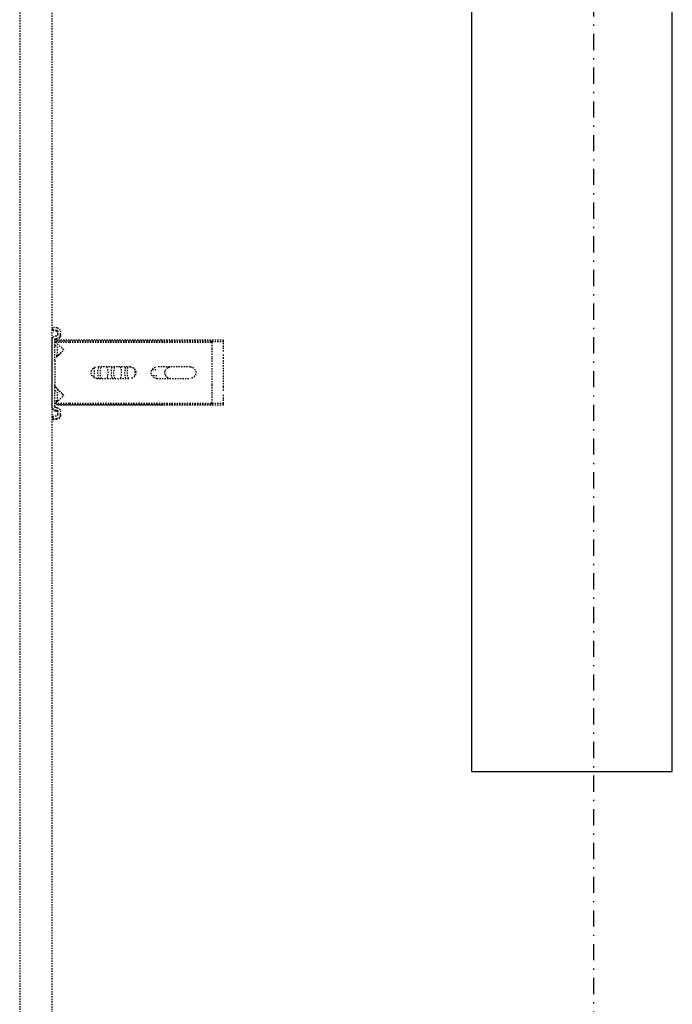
# Model space of a CAD drawing. Header units: centimetres. Extents: x 42630 to 130002, y 15 to 29179.
# Tile 59 of 159: x 50528 to 50579, y 5440 to 5518. Entities that reach past the tile are written whole.
import ezdxf

# ---------------------------------------------------------------- set-up
doc = ezdxf.new("R2010")
doc.units = ezdxf.units.CM
doc.header["$LTSCALE"] = 0.01
doc.linetypes.add('DASHDOT2', pattern=[12.7, 6.35, -3.175, 0, -3.175])
doc.linetypes.add('DASHED2', pattern=[9.525, 6.35, -3.175])
doc.layers.get('0').update_dxf_attribs({"color": 253})
doc.layers.add('A-Grid', color=253, linetype='DASHDOT2')
doc.layers.add('CKDRZWI_', color=253, linetype='Continuous')
doc.layers.add('Elospr', color=32, linetype='Continuous', lineweight=30)

# ---------------------------------------------------------------- blocks, each defined once
blk = doc.blocks.new('A$7E8814A102C37C')
at = {"layer": 'A-Grid', "ltscale": 20}
blk.add_lwpolyline([(1000, -130), (1000, -1964.5)], dxfattribs=at)
blk = doc.blocks.new('A$7E8814B27261F1')
at = {"color": 7, "linetype": 'DASHED2', "ltscale": 10}
for p, q in [((711.34, 325.5), (4186.6, 325.5)), ((4186.6, 300), (711.34, 300)), ((2893.82, 299.74), (2891.83, 299.5)), ((2892.25, 296.13), (2891.83, 299.5)), ((2894.53, 299.74), (2893.82, 299.74)), ((2894.23, 296.38), (2893.82, 299.74)), ((2894.95, 296.38), (2894.53, 299.74)), ((2897.42, 295.5), (2895.22, 295.5)), ((2897.42, 293.5), (2895.22, 293.5)), ((2898.13, 293.5), (2897.42, 293.5)), ((2898.53, 297.37), (2898.41, 296.38)), ((2900.51, 297.12), (2900.39, 296.13)), ((2901.23, 297.12), (2901.11, 296.13)), ((2953.74, 300), (2901.51, 300)), ((2917.83, 298), (2901.51, 298)), ((2902.34, 295.63), (2901.79, 295.09)), ((2901.79, 294.79), (2901.79, 295.09)), ((2901.79, 226.47), (2901.79, 294.79)), ((2902.34, 296.55), (2903.47, 297.54)), ((2902.34, 296.55), (2902.34, 286.5)), ((2903.47, 297.54), (2908.57, 291.67)), ((2903.47, 297.54), (2903.47, 286.5)), ((2905.94, 298), (2905.94, 296)), ((2913.94, 296), (2905.94, 296)), ((2910.32, 291.61), (2915.92, 297.21)), ((2913.18, 295.16), (2910.66, 292.34)), ((2913.94, 296), (2913.94, 298)), ((2914.41, 296), (2913.94, 296)), ((2914.41, 296), (2914.41, 298)), ((2917.83, 298), (2920.15, 298)), ((2920.15, 298), (2934.44, 298)), ((2934.44, 298), (2936.75, 298)), ((2953.74, 298), (2936.75, 298)), ((2938.66, 297.21), (2944.26, 291.61)), ((2943.93, 292.34), (2941.4, 295.16)), ((2941.44, 298), (2941.44, 296)), ((2949.44, 296), (2941.44, 296)), ((2946.01, 291.67), (2951.11, 297.54)), ((2949.44, 296), (2949.44, 298)), ((2949.78, 296), (2949.44, 296)), ((2949.91, 296.15), (2949.91, 298)), ((2951.11, 297.54), (2952.25, 296.55)), ((2951.11, 297.54), (2951.11, 286.5)), ((2952.25, 296.55), (2952.25, 286.5)), ((2952.79, 295.09), (2952.25, 295.63)), ((2952.79, 294.79), (2952.79, 295.09)), ((2952.79, 226.47), (2952.79, 294.79)), ((2954.45, 300), (2953.74, 300)), ((2954.85, 296.13), (2954.73, 297.12)), ((2956.83, 296.38), (2956.71, 297.37)), ((2957.55, 296.38), (2957.43, 297.37)), ((2960.02, 295.5), (2957.83, 295.5)), ((2960.02, 293.5), (2957.83, 293.5)), ((2960.73, 293.5), (2960.02, 293.5)), ((2961.42, 299.74), (2961.01, 296.38)), ((2962.14, 299.74), (2961.42, 299.74)), ((2961.42, 299.74), (2963.41, 299.5)), ((2962.14, 299.74), (2964.12, 299.5)), ((2963.41, 299.5), (2963, 296.13)), ((2964.12, 299.5), (2963.41, 299.5)), ((2964.12, 299.5), (2963.71, 296.13)), ((2902.34, 286.5), (2902.34, 175)), ((2903.47, 286.5), (2903.47, 175)), ((2951.11, 286.5), (2951.11, 175)), ((2952.25, 286.5), (2952.25, 175)), ((2922.79, 239), (2922.79, 265)), ((2931.79, 265), (2931.79, 239)), ((2901.79, 214.76), (2901.79, 226.47)), ((2952.79, 214.76), (2952.79, 226.47)), ((2922.79, 192), (2922.79, 218)), ((2924.79, 221.74), (2924.79, 217.96)), ((2929.79, 217.96), (2929.79, 221.74)), ((2931.79, 218), (2931.79, 192)), ((2901.79, 165.77), (2901.79, 214.76)), ((2952.79, 165.77), (2952.79, 214.76)), ((2902.34, 175), (2903.47, 175)), ((2903.21, 165.77), (2903.21, 175)), ((2903.47, 175), (2908.57, 175)), ((2908.57, 175), (2910.32, 175)), ((2910.32, 175), (2915.92, 175)), ((2915.92, 175), (2917.83, 175)), ((2917.83, 175), (2936.75, 175)), ((2936.75, 175), (2938.66, 175)), ((2938.66, 175), (2944.26, 175)), ((2944.26, 175), (2946.01, 175)), ((2946.01, 175), (2951.11, 175)), ((2951.11, 175), (2952.25, 175)), ((2951.37, 165.77), (2951.37, 175)), ((2903.21, 165.77), (2901.79, 165.77)), ((2906.93, 165.77), (2903.21, 165.77)), ((2910.66, 165.77), (2906.93, 165.77)), ((2916.16, 165.77), (2913.18, 165.77)), ((2938.42, 165.77), (2916.16, 165.77)), ((2941.4, 165.77), (2938.42, 165.77)), ((2947.66, 165.77), (2943.93, 165.77)), ((2951.37, 165.77), (2947.66, 165.77)), ((2952.79, 165.77), (2951.37, 165.77))]:
    blk.add_line(p, q, dxfattribs=at)
for centre, radius, start, end in [((2916.16, 292.5), 4, 118.95502, 138.25632), ((2916.16, 292.5), 4, 106.03824, 116.04205), ((2917.83, 295.3), 2.7, 90, 135), ((2936.75, 295.3), 2.7, 45, 90), ((2938.42, 292.5), 4, 41.74368, 73.96176), ((2909.47, 292.46), 1.2, 221, 315), ((2908.79, 294), 2.5, 269.18069, 318.25632), ((2945.79, 294), 2.5, 221.74368, 270.47038), ((2945.11, 292.46), 1.2, 225, 319), ((2927.29, 265), 4.5, 0, 180), ((2927.29, 239), 4.5, 180, 0), ((2927.29, 218), 4.5, 0, 180), ((2927.29, 207.27), 4.5, 155.16669, 180), ((2927.29, 207.27), 4.5, 112.11304, 155.16669), ((2927.29, 207.27), 4.5, 67.88696, 112.11304), ((2927.29, 207.27), 4.5, 24.83331, 67.88696), ((2927.29, 207.27), 4.5, 0, 24.83331), ((2927.29, 192), 4.5, 180, 0)]:
    blk.add_arc(centre, radius, start, end, dxfattribs=at)
for centre, major_axis, ratio, start_param, end_param in [((2895.22, 296.5), (0, -3), 0.999962, 4.834562, 6.283185), ((2895.22, 296.5), (0, -1), 0.999962, 4.834562, 6.283185), ((2895.94, 296.5), (0, -1), 0.999962, 4.834562, 6.283185), ((2897.42, 296.5), (0, 1), 0.999962, 3.141593, 4.590216), ((2897.42, 296.5), (0, 3), 0.999962, 3.141593, 4.590216), ((2898.13, 296.5), (0, 3), 0.999962, 3.141593, 4.590216), ((2901.51, 297), (0, 3), 0.999962, 0, 1.448623), ((2901.51, 297), (0, 1), 0.999962, 0, 1.448623), ((2902.22, 297), (0, 1), 0.999962, 0, 1.448623), ((2953.74, 297), (0, -3), 0.999962, 1.692969, 3.141593), ((2953.74, 297), (0, -1), 0.999962, 1.692969, 3.141593), ((2954.45, 297), (0, -3), 0.999962, 1.692969, 3.141593), ((2957.83, 296.5), (0, -3), 0.999962, 4.834562, 6.283185), ((2957.83, 296.5), (0, -1), 0.999962, 4.834562, 6.283185), ((2958.54, 296.5), (0, -1), 0.999962, 4.834562, 6.283185), ((2960.02, 296.5), (0, 1), 0.999962, 3.141593, 4.590216), ((2960.02, 296.5), (0, 3), 0.999962, 3.141593, 4.590216), ((2960.73, 296.5), (0, 3), 0.999962, 3.141593, 4.590216), ((2927.29, 263.26), (4.5, 0), 0.220826, 0, 3.141593), ((2927.29, 261.31), (-4.5, 0), 0.220826, 3.141593, 6.283185), ((2927.29, 268.12), (-4.5, 0), 0.220826, 0.603213, 2.538379), ((2927.29, 257.52), (-4.5, 0), 0.220826, 0, 3.141593), ((2927.29, 252.66), (4.5, 0), 0.220826, 0, 3.141593), ((2927.29, 250.71), (-4.5, 0), 0.220826, 3.141593, 6.283185), ((2927.29, 246.92), (-4.5, 0), 0.220826, 0, 3.141593), ((2927.29, 242.06), (4.5, 0), 0.220826, 0, 3.141593), ((2927.29, 240.11), (-4.5, 0), 0.220826, 3.141593, 6.283185), ((2927.29, 236.32), (-4.5, 0), 0.220826, 0.871062, 2.270531)]:
    blk.add_ellipse(centre, major_axis=major_axis, ratio=ratio, start_param=start_param, end_param=end_param, dxfattribs=at)

msp = doc.modelspace()

# ---------------------------------------------------------------- linework, layer by layer
at = {"layer": 'Elospr'}
for p, q in [((50578.996, 5458.637, 425.286), (50578.996, 5603.288, 425.286)), ((50563.269, 5602.637, 425.286), (50563.269, 5458.637, 425.286)), ((50563.269, 5458.637, 425.286), (50578.996, 5458.637, 425.286))]:
    msp.add_line(p, q, dxfattribs=at)

# ---------------------------------------------------------------- block references
at = {"layer": 'A-Grid', "lineweight": -3}
msp.add_blockref('A$7E8814A102C37C', (49572.82, 6187.604), dxfattribs=at)
at = {"layer": 'CKDRZWI_', "xscale": -0.1, "yscale": 0.1, "zscale": 0.1, "rotation": 90}
msp.add_blockref('A$7E8814B27261F1', (50560.429, 5782.604), dxfattribs=at)

doc.saveas('drawing.dxf')
